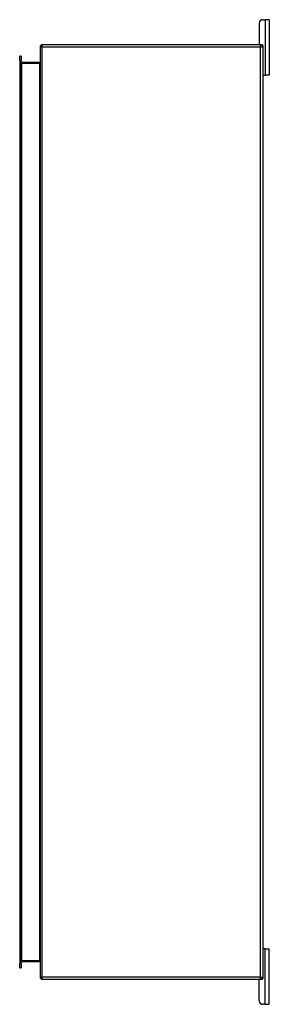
# Model space of a CAD drawing. Header units: inches. Extents: x 11 to 197, y 14 to 125.
# Tile 55 of 82: x 130 to 141, y 48 to 92. Entities that reach past the tile are written whole.
import ezdxf

# ---------------------------------------------------------------- set-up
doc = ezdxf.new("R2010")
doc.units = ezdxf.units.IN
doc.header["$MEASUREMENT"] = 0
doc.layers.add('Visible Edges(ANSI)', color=7, linetype='Continuous', lineweight=25)
doc.layers.add('Visible Tangent Edges(ANSI)', color=7, linetype='Continuous', lineweight=25)

msp = doc.modelspace()

# ---------------------------------------------------------------- linework, layer by layer
at = {"layer": 'Visible Edges(ANSI)'}
for p, q in [((140.854, 92.108), (140.854, 91.17)), ((141.01, 92.264), (141.117, 92.264)), ((141.304, 92.264), (141.117, 92.264)), ((141.304, 92.264), (141.304, 89.764)), ((131.012, 91.04), (131.012, 49.238)), ((140.913, 91.139), (131.111, 91.139)), ((140.913, 91.139), (140.981, 91.139)), ((141.012, 91.108), (141.012, 91.04)), ((141.012, 91.04), (141.012, 49.238)), ((130.095, 90.43), (130.095, 90.627)), ((130.163, 90.627), (130.095, 90.627)), ((130.095, 90.43), (130.095, 49.847)), ((130.163, 90.627), (130.163, 90.43)), ((130.163, 49.847), (130.163, 90.43)), ((130.981, 90.34), (130.194, 90.34)), ((141.043, 89.764), (141.012, 89.764)), ((141.043, 89.764), (141.117, 89.764)), ((141.304, 89.764), (141.117, 89.764)), ((141.012, 50.514), (141.043, 50.514)), ((141.117, 50.514), (141.043, 50.514)), ((141.117, 50.514), (141.304, 50.514)), ((141.304, 48.014), (141.304, 50.514)), ((130.095, 49.65), (130.095, 49.847)), ((130.095, 49.65), (130.163, 49.65)), ((130.163, 49.847), (130.163, 49.65)), ((130.194, 49.937), (130.981, 49.937)), ((131.111, 49.139), (140.913, 49.139)), ((140.981, 49.139), (140.913, 49.139)), ((141.012, 49.238), (141.012, 49.17)), ((140.854, 48.17), (140.854, 49.108)), ((141.117, 48.014), (141.01, 48.014)), ((141.117, 48.014), (141.304, 48.014))]:
    msp.add_line(p, q, dxfattribs=at)
at = {"layer": 'Visible Edges(ANSI)', "flags": 128}
for points in [[(131.012, 90.371), (131.012, 90.37), (131.011, 90.368), (131.011, 90.366), (131.011, 90.365), (131.01, 90.363), (131.01, 90.361), (131.009, 90.359), (131.008, 90.358), (131.008, 90.356), (131.007, 90.355), (131.005, 90.353), (131.004, 90.351), (131.003, 90.35), (131.001, 90.349), (131, 90.347), (130.998, 90.346), (130.996, 90.345), (130.994, 90.344), (130.992, 90.343), (130.99, 90.342), (130.988, 90.341), (130.985, 90.341), (130.983, 90.341), (130.981, 90.34)], [(130.981, 49.937), (130.983, 49.937), (130.985, 49.936), (130.988, 49.936), (130.99, 49.935), (130.992, 49.934), (130.994, 49.933), (130.996, 49.932), (130.998, 49.931), (131, 49.93), (131.001, 49.929), (131.003, 49.927), (131.004, 49.926), (131.005, 49.924), (131.007, 49.923), (131.008, 49.921), (131.008, 49.919), (131.009, 49.918), (131.01, 49.916), (131.01, 49.914), (131.011, 49.913), (131.011, 49.911), (131.011, 49.909), (131.012, 49.907), (131.012, 49.906)]]:
    msp.add_lwpolyline(points, dxfattribs=at)
at = {"layer": 'Visible Edges(ANSI)'}
for centre, radius, start, end in [((141.01, 92.108), 0.156, 90, 180), ((140.885, 91.17), 0.031, 180, 270), ((131.111, 91.04), 0.099, 90, 180), ((140.913, 91.04), 0.099, 0, 90), ((140.981, 91.108), 0.031, 0, 90), ((130.194, 90.371), 0.031, 180, 270), ((141.043, 89.795), 0.031, 180, 270), ((141.043, 50.483), 0.031, 90, 180), ((130.194, 49.906), 0.031, 90, 180), ((131.111, 49.238), 0.099, 180, 270), ((140.885, 49.108), 0.031, 90, 180), ((140.913, 49.238), 0.099, 270, 0), ((140.981, 49.17), 0.031, 270, 0), ((141.01, 48.17), 0.156, 180, 270)]:
    msp.add_arc(centre, radius, start, end, dxfattribs=at)
at = {"layer": 'Visible Tangent Edges(ANSI)'}
for p, q in [((141.117, 92.264), (141.117, 89.764)), ((131.111, 91.04), (131.012, 91.04)), ((131.111, 91.04), (131.111, 91.139)), ((131.111, 49.238), (131.111, 91.04)), ((131.111, 91.04), (140.913, 91.04)), ((140.913, 91.04), (140.913, 91.139)), ((140.913, 91.04), (141.012, 91.04)), ((140.913, 49.238), (140.913, 91.04)), ((130.095, 90.43), (130.163, 90.43)), ((130.194, 90.309), (130.163, 90.309)), ((130.194, 90.34), (130.194, 90.309)), ((130.194, 90.309), (130.981, 90.309)), ((130.194, 49.968), (130.194, 90.309)), ((130.981, 90.34), (130.981, 90.309)), ((130.981, 90.309), (130.981, 49.968)), ((141.117, 48.014), (141.117, 50.514)), ((130.163, 49.847), (130.095, 49.847)), ((130.163, 49.968), (130.194, 49.968)), ((130.194, 49.968), (130.194, 49.937)), ((130.981, 49.968), (130.194, 49.968)), ((130.981, 49.937), (130.981, 49.968)), ((131.012, 49.238), (131.111, 49.238)), ((131.111, 49.139), (131.111, 49.238)), ((140.913, 49.238), (131.111, 49.238)), ((140.913, 49.139), (140.913, 49.238)), ((140.913, 49.238), (141.012, 49.238))]:
    msp.add_line(p, q, dxfattribs=at)
at = {"layer": 'Visible Tangent Edges(ANSI)', "flags": 128}
for points in [[(130.981, 90.309), (130.983, 90.31), (130.985, 90.31), (130.988, 90.311), (130.99, 90.312), (130.992, 90.314), (130.994, 90.316), (130.996, 90.318), (130.998, 90.32), (131, 90.323), (131.001, 90.326), (131.003, 90.328), (131.004, 90.331), (131.005, 90.334), (131.007, 90.338), (131.008, 90.341), (131.008, 90.344), (131.009, 90.347), (131.01, 90.351), (131.01, 90.354), (131.011, 90.358), (131.011, 90.361), (131.011, 90.364), (131.012, 90.368), (131.012, 90.371)], [(131.012, 49.906), (131.012, 49.909), (131.011, 49.913), (131.011, 49.916), (131.011, 49.92), (131.01, 49.923), (131.01, 49.926), (131.009, 49.93), (131.008, 49.933), (131.008, 49.936), (131.007, 49.94), (131.005, 49.943), (131.004, 49.946), (131.003, 49.949), (131.001, 49.952), (131, 49.954), (130.998, 49.957), (130.996, 49.959), (130.994, 49.961), (130.992, 49.963), (130.99, 49.965), (130.988, 49.966), (130.985, 49.967), (130.983, 49.968), (130.981, 49.968)]]:
    msp.add_lwpolyline(points, dxfattribs=at)

doc.saveas('drawing.dxf')
